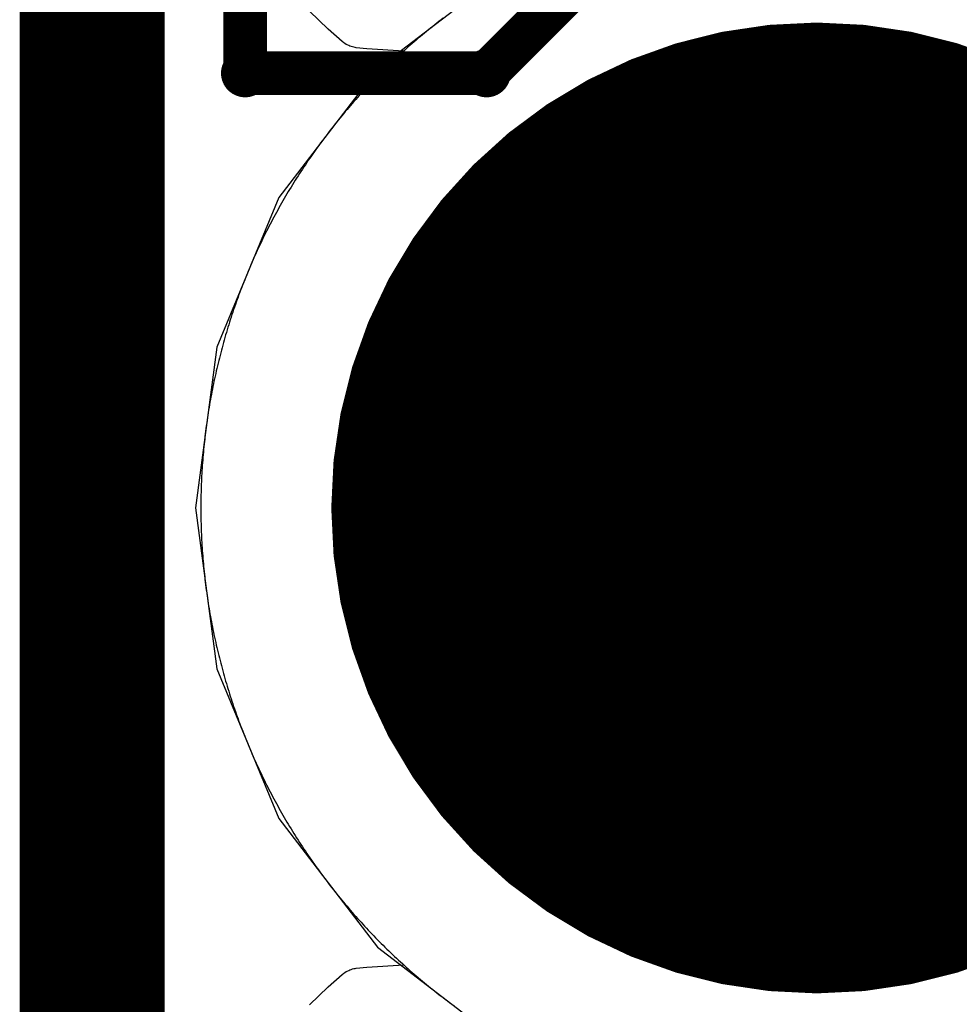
# Model space of a CAD drawing. Extents: x -1.5 to 9, y -3 to 5.
# Tile 95 of 256: x 0.495 to 0.5598, y 2.0657 to 2.1337. Entities that reach past the tile are written whole.
import ezdxf

# ---------------------------------------------------------------- set-up
doc = ezdxf.new("R2010")
doc.units = 0
doc.layers.get('0').update_dxf_attribs({"linetype": 'CONTINUOUS'})
for name, color, linetype in [('qfn16-30-34-a_copper_signal_1', 1, 'CONTINUOUS'), ('qfn16-30-34-a_copper_signal_2', 1, 'CONTINUOUS'), ('qfn16-30-34-a_copper_signal_bot', 5, 'CONTINUOUS'), ('qfn16-30-34-a_copper_signal_top', 1, 'CONTINUOUS'), ('qfn16-30-34-a_drawing_1', 1, 'CONTINUOUS'), ('qfn16-30-34-a_drillmap_1', 1, 'CONTINUOUS'), ('qfn16-30-34-a_pth_drill', 1, 'CONTINUOUS'), ('qfn16-30-34-a_soldermask_bot', 1, 'CONTINUOUS'), ('qfn16-30-34-a_soldermask_top', 1, 'CONTINUOUS')]:
    doc.layers.add(name, color=color, linetype=linetype)

# ---------------------------------------------------------------- blocks, each defined once
blk = doc.blocks.new('D24')
at = {"const_width": 0.0325}
blk.add_lwpolyline([(-0.01625, 0, 1), (0.01625, 0, 1)], format="xyb", close=True, dxfattribs=at)
blk = doc.blocks.new('D38')
at = {"const_width": 0.0335}
blk.add_lwpolyline([(-0.01675, 0, 1), (0.01675, 0, 1)], format="xyb", close=True, dxfattribs=at)
blk = doc.blocks.new('D60')
at = {"const_width": 0.0225}
blk.add_lwpolyline([(-0.01125, 0, 1), (0.01125, 0, 1)], format="xyb", close=True, dxfattribs=at)
blk = doc.blocks.new('D69')
at = {"const_width": 0.001667}
blk.add_lwpolyline([(-0.000833, 0, 1), (0.000833, 0, 1)], format="xyb", close=True, dxfattribs=at)
blk = doc.blocks.new('D44')
at = {"const_width": 0.0025}
blk.add_lwpolyline([(-0.00125, 0, 1), (0.00125, 0, 1)], format="xyb", close=True, dxfattribs=at)

msp = doc.modelspace()

# ---------------------------------------------------------------- linework, layer by layer
at = {"layer": 'qfn16-30-34-a_copper_signal_1', "color": 1}
msp.add_lwpolyline([(0.524225, 2.133792), (0.524079, 2.13368), (0.523934, 2.133568), (0.523789, 2.133455), (0.523645, 2.133342), (0.523502, 2.133228), (0.523359, 2.133113), (0.523216, 2.132998), (0.523074, 2.132882), (0.522932, 2.132765), (0.522791, 2.132648), (0.52265, 2.132531), (0.52251, 2.132412), (0.52237, 2.132293), (0.522231, 2.132174), (0.522093, 2.132054), (0.521955, 2.131933), (0.521817, 2.131812), (0.52168, 2.13169), (0.521544, 2.131567), (0.521408, 2.131444), (0.521272, 2.13132), (0.521137, 2.131196), (0.521003, 2.131071), (0.520869, 2.130946), (0.520736, 2.13082), (0.520603, 2.130693), (0.520471, 2.130566), (0.52034, 2.130439), (0.520208, 2.13031), (0.520078, 2.130181), (0.519948, 2.130052), (0.519818, 2.129922), (0.51969, 2.129791), (0.519561, 2.12966), (0.519434, 2.129529), (0.519307, 2.129397), (0.51918, 2.129264), (0.519054, 2.129131), (0.518928, 2.128997), (0.518804, 2.128863), (0.518679, 2.128728), (0.518556, 2.128592), (0.518433, 2.128456), (0.51831, 2.12832), (0.518188, 2.128183), (0.518067, 2.128045), (0.517946, 2.127907), (0.517826, 2.127769), (0.517707, 2.127629), (0.517588, 2.12749), (0.517469, 2.12735), (0.517351, 2.127209), (0.517234, 2.127068), (0.517118, 2.126926), (0.517002, 2.126784), (0.516887, 2.126641), (0.516772, 2.126498), (0.516658, 2.126355), (0.516545, 2.126211), (0.516432, 2.126066), (0.51632, 2.125921), (0.516208, 2.125775), (0.516097, 2.125629), (0.515987, 2.125483), (0.515877, 2.125336), (0.515768, 2.125188), (0.51566, 2.12504), (0.515552, 2.124892), (0.515445, 2.124743), (0.515339, 2.124593), (0.515233, 2.124444), (0.515128, 2.124293), (0.515023, 2.124143), (0.514919, 2.123992), (0.514816, 2.12384), (0.514713, 2.123688), (0.514612, 2.123535), (0.51451, 2.123383), (0.51441, 2.123229), (0.51431, 2.123075), (0.514211, 2.122921), (0.514112, 2.122766), (0.514014, 2.122611), (0.513917, 2.122456), (0.51382, 2.1223), (0.513724, 2.122144), (0.513629, 2.121987), (0.513535, 2.12183), (0.513441, 2.121672), (0.513348, 2.121514), (0.513255, 2.121356), (0.513163, 2.121197), (0.513072, 2.121038), (0.512982, 2.120878), (0.512892, 2.120718), (0.512803, 2.120558), (0.512715, 2.120397), (0.512627, 2.120236), (0.51254, 2.120075), (0.512454, 2.119913), (0.512368, 2.119751), (0.512283, 2.119588), (0.512199, 2.119425), (0.512115, 2.119262), (0.512033, 2.119098), (0.511951, 2.118934), (0.511869, 2.11877), (0.511789, 2.118605), (0.511709, 2.11844), (0.51163, 2.118275), (0.511551, 2.118109), (0.511473, 2.117943), (0.511396, 2.117776), (0.51132, 2.11761), (0.511244, 2.117443), (0.511169, 2.117275), (0.511095, 2.117107), (0.511022, 2.116939), (0.510949, 2.116771), (0.510877, 2.116602), (0.510806, 2.116433), (0.510735, 2.116264), (0.510665, 2.116094), (0.510596, 2.115925), (0.510528, 2.115754), (0.51046, 2.115584), (0.510393, 2.115413), (0.510327, 2.115242), (0.510262, 2.115071), (0.510197, 2.114899), (0.510133, 2.114727), (0.51007, 2.114555), (0.510007, 2.114383), (0.509946, 2.11421), (0.509885, 2.114037), (0.509825, 2.113864), (0.509765, 2.11369), (0.509707, 2.113516), (0.509649, 2.113342), (0.509591, 2.113168), (0.509535, 2.112994), (0.509479, 2.112819), (0.509424, 2.112644), (0.50937, 2.112469), (0.509317, 2.112293), (0.509264, 2.112117), (0.509212, 2.111942), (0.509161, 2.111765), (0.509111, 2.111589), (0.509061, 2.111412), (0.509012, 2.111236), (0.508964, 2.111059), (0.508917, 2.110882), (0.50887, 2.110704), (0.508824, 2.110527), (0.508779, 2.110349), (0.508735, 2.110171), (0.508691, 2.109993), (0.508649, 2.109814), (0.508607, 2.109636), (0.508565, 2.109457), (0.508525, 2.109278), (0.508485, 2.109099), (0.508447, 2.10892), (0.508408, 2.10874), (0.508371, 2.108561), (0.508334, 2.108381), (0.508299, 2.108201), (0.508264, 2.108021), (0.508229, 2.107841), (0.508196, 2.107661), (0.508163, 2.10748), (0.508132, 2.1073), (0.5081, 2.107119), (0.50807, 2.106938), (0.508041, 2.106757), (0.508012, 2.106576), (0.507984, 2.106395), (0.507957, 2.106213), (0.50793, 2.106032), (0.507904, 2.10585), (0.50788, 2.105669), (0.507856, 2.105487), (0.507832, 2.105305), (0.50781, 2.105123), (0.507788, 2.104941), (0.507767, 2.104758), (0.507747, 2.104576), (0.507728, 2.104394), (0.507709, 2.104211), (0.507691, 2.104029), (0.507674, 2.103846), (0.507658, 2.103663), (0.507643, 2.103481), (0.507628, 2.103298), (0.507614, 2.103115), (0.507601, 2.102932), (0.507589, 2.102749), (0.507577, 2.102566), (0.507567, 2.102383), (0.507557, 2.1022), (0.507548, 2.102017), (0.507539, 2.101833), (0.507532, 2.10165), (0.507525, 2.101467), (0.507519, 2.101284), (0.507514, 2.1011), (0.50751, 2.100917), (0.507506, 2.100733), (0.507503, 2.10055), (0.507502, 2.100367), (0.5075, 2.100183), (0.5075, 2.1), (0.5075, 2.099816), (0.507502, 2.099633), (0.507503, 2.09945), (0.507506, 2.099266), (0.50751, 2.099083), (0.507514, 2.0989), (0.507519, 2.098716), (0.507525, 2.098533), (0.507532, 2.09835), (0.507539, 2.098166), (0.507548, 2.097983), (0.507557, 2.0978), (0.507567, 2.097617), (0.507577, 2.097434), (0.507589, 2.097251), (0.507601, 2.097068), (0.507614, 2.096885), (0.507628, 2.096702), (0.507643, 2.096519), (0.507658, 2.096336), (0.507674, 2.096154), (0.507691, 2.095971), (0.507709, 2.095789), (0.507728, 2.095606), (0.507747, 2.095424), (0.507767, 2.095241), (0.507788, 2.095059), (0.50781, 2.094877), (0.507832, 2.094695), (0.507856, 2.094513), (0.50788, 2.094331), (0.507904, 2.09415), (0.50793, 2.093968), (0.507957, 2.093787), (0.507984, 2.093605), (0.508012, 2.093424), (0.508041, 2.093243), (0.50807, 2.093062), (0.5081, 2.092881), (0.508132, 2.0927), (0.508163, 2.092519), (0.508196, 2.092339), (0.508229, 2.092159), (0.508264, 2.091979), (0.508299, 2.091798), (0.508334, 2.091619), (0.508371, 2.091439), (0.508408, 2.091259), (0.508447, 2.09108), (0.508485, 2.090901), (0.508525, 2.090722), (0.508565, 2.090543), (0.508607, 2.090364), (0.508649, 2.090186), (0.508691, 2.090007), (0.508735, 2.089829), (0.508779, 2.089651), (0.508824, 2.089473), (0.50887, 2.089296), (0.508917, 2.089118), (0.508964, 2.088941), (0.509012, 2.088764), (0.509061, 2.088587), (0.509111, 2.088411), (0.509161, 2.088234), (0.509212, 2.088058), (0.509264, 2.087882), (0.509317, 2.087707), (0.50937, 2.087531), (0.509424, 2.087356), (0.509479, 2.087181), (0.509535, 2.087006), (0.509591, 2.086832), (0.509649, 2.086657), (0.509707, 2.086483), (0.509765, 2.08631), (0.509825, 2.086136), (0.509885, 2.085963), (0.509946, 2.08579), (0.510007, 2.085617), (0.51007, 2.085445), (0.510133, 2.085273), (0.510197, 2.085101), (0.510262, 2.084929), (0.510327, 2.084758), (0.510393, 2.084587), (0.51046, 2.084416), (0.510528, 2.084245), (0.510596, 2.084075), (0.510665, 2.083905), (0.510735, 2.083736), (0.510806, 2.083566), (0.510877, 2.083398), (0.510949, 2.083229), (0.511022, 2.083061), (0.511095, 2.082892), (0.511169, 2.082725), (0.511244, 2.082557), (0.51132, 2.08239), (0.511396, 2.082224), (0.511473, 2.082057), (0.511551, 2.081891), (0.51163, 2.081725), (0.511709, 2.08156), (0.511789, 2.081395), (0.511869, 2.08123), (0.511951, 2.081066), (0.512033, 2.080902), (0.512115, 2.080738), (0.512199, 2.080575), (0.512283, 2.080412), (0.512368, 2.080249), (0.512454, 2.080087), (0.51254, 2.079925), (0.512627, 2.079764), (0.512715, 2.079602), (0.512803, 2.079442), (0.512892, 2.079282), (0.512982, 2.079122), (0.513072, 2.078962), (0.513163, 2.078803), (0.513255, 2.078644), (0.513348, 2.078486), (0.513441, 2.078328), (0.513535, 2.07817), (0.513629, 2.078013), (0.513724, 2.077856), (0.51382, 2.0777), (0.513917, 2.077544), (0.514014, 2.077389), (0.514112, 2.077233), (0.514211, 2.077079), (0.51431, 2.076925), (0.51441, 2.076771), (0.51451, 2.076617), (0.514612, 2.076464), (0.514713, 2.076312), (0.514816, 2.07616), (0.514919, 2.076008), (0.515023, 2.075857), (0.515128, 2.075706), (0.515233, 2.075556), (0.515339, 2.075406), (0.515445, 2.075257), (0.515552, 2.075108), (0.51566, 2.07496), (0.515768, 2.074812), (0.515877, 2.074664), (0.515987, 2.074517), (0.516097, 2.074371), (0.516208, 2.074225), (0.51632, 2.074079), (0.516432, 2.073934), (0.516545, 2.073789), (0.516658, 2.073645), (0.516772, 2.073501), (0.516887, 2.073358), (0.517002, 2.073216), (0.517118, 2.073074), (0.517234, 2.072932), (0.517351, 2.072791), (0.517469, 2.07265), (0.517588, 2.07251), (0.517707, 2.07237), (0.517826, 2.072231), (0.517946, 2.072093), (0.518067, 2.071955), (0.518188, 2.071817), (0.51831, 2.07168), (0.518433, 2.071544), (0.518556, 2.071408), (0.518679, 2.071272), (0.518804, 2.071137), (0.518928, 2.071003), (0.519054, 2.070869), (0.51918, 2.070736), (0.519307, 2.070603), (0.519434, 2.070471), (0.519561, 2.070339), (0.51969, 2.070208), (0.519818, 2.070078), (0.519948, 2.069948), (0.520078, 2.069818), (0.520208, 2.069689), (0.52034, 2.069561), (0.520471, 2.069434), (0.520603, 2.069306), (0.520736, 2.06918), (0.520869, 2.069054), (0.521003, 2.068928), (0.521137, 2.068804), (0.521272, 2.068679), (0.521408, 2.068556), (0.521544, 2.068432), (0.52168, 2.06831), (0.521817, 2.068188), (0.521955, 2.068067), (0.522093, 2.067946), (0.522231, 2.067826), (0.52237, 2.067706), (0.52251, 2.067588), (0.52265, 2.067469), (0.522791, 2.067351), (0.522932, 2.067234), (0.523074, 2.067118), (0.523216, 2.067002), (0.523359, 2.066887), (0.523502, 2.066772), (0.523645, 2.066658), (0.523789, 2.066544), (0.523934, 2.066432), (0.524079, 2.06632), (0.524225, 2.066208), (0.524371, 2.066097), (0.524517, 2.065987), (0.524664, 2.065877), (0.524812, 2.065768), (0.52496, 2.06566)], dxfattribs=at)
at = {"layer": 'qfn16-30-34-a_copper_signal_2', "color": 1}
msp.add_lwpolyline([(0.524225, 2.133792), (0.524079, 2.13368), (0.523934, 2.133568), (0.523789, 2.133455), (0.523645, 2.133342), (0.523502, 2.133228), (0.523359, 2.133113), (0.523216, 2.132998), (0.523074, 2.132882), (0.522932, 2.132765), (0.522791, 2.132648), (0.52265, 2.132531), (0.52251, 2.132412), (0.52237, 2.132293), (0.522231, 2.132174), (0.522093, 2.132054), (0.521955, 2.131933), (0.521817, 2.131812), (0.52168, 2.13169), (0.521544, 2.131567), (0.521408, 2.131444), (0.521272, 2.13132), (0.521137, 2.131196), (0.521003, 2.131071), (0.520869, 2.130946), (0.520736, 2.13082), (0.520603, 2.130693), (0.520471, 2.130566), (0.52034, 2.130439), (0.520208, 2.13031), (0.520078, 2.130181), (0.519948, 2.130052), (0.519818, 2.129922), (0.51969, 2.129791), (0.519561, 2.12966), (0.519434, 2.129529), (0.519307, 2.129397), (0.51918, 2.129264), (0.519054, 2.129131), (0.518928, 2.128997), (0.518804, 2.128863), (0.518679, 2.128728), (0.518556, 2.128592), (0.518433, 2.128456), (0.51831, 2.12832), (0.518188, 2.128183), (0.518067, 2.128045), (0.517946, 2.127907), (0.517826, 2.127769), (0.517707, 2.127629), (0.517588, 2.12749), (0.517469, 2.12735), (0.517351, 2.127209), (0.517234, 2.127068), (0.517118, 2.126926), (0.517002, 2.126784), (0.516887, 2.126641), (0.516772, 2.126498), (0.516658, 2.126355), (0.516545, 2.126211), (0.516432, 2.126066), (0.51632, 2.125921), (0.516208, 2.125775), (0.516097, 2.125629), (0.515987, 2.125483), (0.515877, 2.125336), (0.515768, 2.125188), (0.51566, 2.12504), (0.515552, 2.124892), (0.515445, 2.124743), (0.515339, 2.124593), (0.515233, 2.124444), (0.515128, 2.124293), (0.515023, 2.124143), (0.514919, 2.123992), (0.514816, 2.12384), (0.514713, 2.123688), (0.514612, 2.123535), (0.51451, 2.123383), (0.51441, 2.123229), (0.51431, 2.123075), (0.514211, 2.122921), (0.514112, 2.122766), (0.514014, 2.122611), (0.513917, 2.122456), (0.51382, 2.1223), (0.513724, 2.122144), (0.513629, 2.121987), (0.513535, 2.12183), (0.513441, 2.121672), (0.513348, 2.121514), (0.513255, 2.121356), (0.513163, 2.121197), (0.513072, 2.121038), (0.512982, 2.120878), (0.512892, 2.120718), (0.512803, 2.120558), (0.512715, 2.120397), (0.512627, 2.120236), (0.51254, 2.120075), (0.512454, 2.119913), (0.512368, 2.119751), (0.512283, 2.119588), (0.512199, 2.119425), (0.512115, 2.119262), (0.512033, 2.119098), (0.511951, 2.118934), (0.511869, 2.11877), (0.511789, 2.118605), (0.511709, 2.11844), (0.51163, 2.118275), (0.511551, 2.118109), (0.511473, 2.117943), (0.511396, 2.117776), (0.51132, 2.11761), (0.511244, 2.117443), (0.511169, 2.117275), (0.511095, 2.117107), (0.511022, 2.116939), (0.510949, 2.116771), (0.510877, 2.116602), (0.510806, 2.116433), (0.510735, 2.116264), (0.510665, 2.116094), (0.510596, 2.115925), (0.510528, 2.115754), (0.51046, 2.115584), (0.510393, 2.115413), (0.510327, 2.115242), (0.510262, 2.115071), (0.510197, 2.114899), (0.510133, 2.114727), (0.51007, 2.114555), (0.510007, 2.114383), (0.509946, 2.11421), (0.509885, 2.114037), (0.509825, 2.113864), (0.509765, 2.11369), (0.509707, 2.113516), (0.509649, 2.113342), (0.509591, 2.113168), (0.509535, 2.112994), (0.509479, 2.112819), (0.509424, 2.112644), (0.50937, 2.112469), (0.509317, 2.112293), (0.509264, 2.112117), (0.509212, 2.111942), (0.509161, 2.111765), (0.509111, 2.111589), (0.509061, 2.111412), (0.509012, 2.111236), (0.508964, 2.111059), (0.508917, 2.110882), (0.50887, 2.110704), (0.508824, 2.110527), (0.508779, 2.110349), (0.508735, 2.110171), (0.508691, 2.109993), (0.508649, 2.109814), (0.508607, 2.109636), (0.508565, 2.109457), (0.508525, 2.109278), (0.508485, 2.109099), (0.508447, 2.10892), (0.508408, 2.10874), (0.508371, 2.108561), (0.508334, 2.108381), (0.508299, 2.108201), (0.508264, 2.108021), (0.508229, 2.107841), (0.508196, 2.107661), (0.508163, 2.10748), (0.508132, 2.1073), (0.5081, 2.107119), (0.50807, 2.106938), (0.508041, 2.106757), (0.508012, 2.106576), (0.507984, 2.106395), (0.507957, 2.106213), (0.50793, 2.106032), (0.507904, 2.10585), (0.50788, 2.105669), (0.507856, 2.105487), (0.507832, 2.105305), (0.50781, 2.105123), (0.507788, 2.104941), (0.507767, 2.104758), (0.507747, 2.104576), (0.507728, 2.104394), (0.507709, 2.104211), (0.507691, 2.104029), (0.507674, 2.103846), (0.507658, 2.103663), (0.507643, 2.103481), (0.507628, 2.103298), (0.507614, 2.103115), (0.507601, 2.102932), (0.507589, 2.102749), (0.507577, 2.102566), (0.507567, 2.102383), (0.507557, 2.1022), (0.507548, 2.102017), (0.507539, 2.101833), (0.507532, 2.10165), (0.507525, 2.101467), (0.507519, 2.101284), (0.507514, 2.1011), (0.50751, 2.100917), (0.507506, 2.100733), (0.507503, 2.10055), (0.507502, 2.100367), (0.5075, 2.100183), (0.5075, 2.1), (0.5075, 2.099816), (0.507502, 2.099633), (0.507503, 2.09945), (0.507506, 2.099266), (0.50751, 2.099083), (0.507514, 2.0989), (0.507519, 2.098716), (0.507525, 2.098533), (0.507532, 2.09835), (0.507539, 2.098166), (0.507548, 2.097983), (0.507557, 2.0978), (0.507567, 2.097617), (0.507577, 2.097434), (0.507589, 2.097251), (0.507601, 2.097068), (0.507614, 2.096885), (0.507628, 2.096702), (0.507643, 2.096519), (0.507658, 2.096336), (0.507674, 2.096154), (0.507691, 2.095971), (0.507709, 2.095789), (0.507728, 2.095606), (0.507747, 2.095424), (0.507767, 2.095241), (0.507788, 2.095059), (0.50781, 2.094877), (0.507832, 2.094695), (0.507856, 2.094513), (0.50788, 2.094331), (0.507904, 2.09415), (0.50793, 2.093968), (0.507957, 2.093787), (0.507984, 2.093605), (0.508012, 2.093424), (0.508041, 2.093243), (0.50807, 2.093062), (0.5081, 2.092881), (0.508132, 2.0927), (0.508163, 2.092519), (0.508196, 2.092339), (0.508229, 2.092159), (0.508264, 2.091979), (0.508299, 2.091798), (0.508334, 2.091619), (0.508371, 2.091439), (0.508408, 2.091259), (0.508447, 2.09108), (0.508485, 2.090901), (0.508525, 2.090722), (0.508565, 2.090543), (0.508607, 2.090364), (0.508649, 2.090186), (0.508691, 2.090007), (0.508735, 2.089829), (0.508779, 2.089651), (0.508824, 2.089473), (0.50887, 2.089296), (0.508917, 2.089118), (0.508964, 2.088941), (0.509012, 2.088764), (0.509061, 2.088587), (0.509111, 2.088411), (0.509161, 2.088234), (0.509212, 2.088058), (0.509264, 2.087882), (0.509317, 2.087707), (0.50937, 2.087531), (0.509424, 2.087356), (0.509479, 2.087181), (0.509535, 2.087006), (0.509591, 2.086832), (0.509649, 2.086657), (0.509707, 2.086483), (0.509765, 2.08631), (0.509825, 2.086136), (0.509885, 2.085963), (0.509946, 2.08579), (0.510007, 2.085617), (0.51007, 2.085445), (0.510133, 2.085273), (0.510197, 2.085101), (0.510262, 2.084929), (0.510327, 2.084758), (0.510393, 2.084587), (0.51046, 2.084416), (0.510528, 2.084245), (0.510596, 2.084075), (0.510665, 2.083905), (0.510735, 2.083736), (0.510806, 2.083566), (0.510877, 2.083398), (0.510949, 2.083229), (0.511022, 2.083061), (0.511095, 2.082892), (0.511169, 2.082725), (0.511244, 2.082557), (0.51132, 2.08239), (0.511396, 2.082224), (0.511473, 2.082057), (0.511551, 2.081891), (0.51163, 2.081725), (0.511709, 2.08156), (0.511789, 2.081395), (0.511869, 2.08123), (0.511951, 2.081066), (0.512033, 2.080902), (0.512115, 2.080738), (0.512199, 2.080575), (0.512283, 2.080412), (0.512368, 2.080249), (0.512454, 2.080087), (0.51254, 2.079925), (0.512627, 2.079764), (0.512715, 2.079602), (0.512803, 2.079442), (0.512892, 2.079282), (0.512982, 2.079122), (0.513072, 2.078962), (0.513163, 2.078803), (0.513255, 2.078644), (0.513348, 2.078486), (0.513441, 2.078328), (0.513535, 2.07817), (0.513629, 2.078013), (0.513724, 2.077856), (0.51382, 2.0777), (0.513917, 2.077544), (0.514014, 2.077389), (0.514112, 2.077233), (0.514211, 2.077079), (0.51431, 2.076925), (0.51441, 2.076771), (0.51451, 2.076617), (0.514612, 2.076464), (0.514713, 2.076312), (0.514816, 2.07616), (0.514919, 2.076008), (0.515023, 2.075857), (0.515128, 2.075706), (0.515233, 2.075556), (0.515339, 2.075406), (0.515445, 2.075257), (0.515552, 2.075108), (0.51566, 2.07496), (0.515768, 2.074812), (0.515877, 2.074664), (0.515987, 2.074517), (0.516097, 2.074371), (0.516208, 2.074225), (0.51632, 2.074079), (0.516432, 2.073934), (0.516545, 2.073789), (0.516658, 2.073645), (0.516772, 2.073501), (0.516887, 2.073358), (0.517002, 2.073216), (0.517118, 2.073074), (0.517234, 2.072932), (0.517351, 2.072791), (0.517469, 2.07265), (0.517588, 2.07251), (0.517707, 2.07237), (0.517826, 2.072231), (0.517946, 2.072093), (0.518067, 2.071955), (0.518188, 2.071817), (0.51831, 2.07168), (0.518433, 2.071544), (0.518556, 2.071408), (0.518679, 2.071272), (0.518804, 2.071137), (0.518928, 2.071003), (0.519054, 2.070869), (0.51918, 2.070736), (0.519307, 2.070603), (0.519434, 2.070471), (0.519561, 2.070339), (0.51969, 2.070208), (0.519818, 2.070078), (0.519948, 2.069948), (0.520078, 2.069818), (0.520208, 2.069689), (0.52034, 2.069561), (0.520471, 2.069434), (0.520603, 2.069306), (0.520736, 2.06918), (0.520869, 2.069054), (0.521003, 2.068928), (0.521137, 2.068804), (0.521272, 2.068679), (0.521408, 2.068556), (0.521544, 2.068432), (0.52168, 2.06831), (0.521817, 2.068188), (0.521955, 2.068067), (0.522093, 2.067946), (0.522231, 2.067826), (0.52237, 2.067706), (0.52251, 2.067588), (0.52265, 2.067469), (0.522791, 2.067351), (0.522932, 2.067234), (0.523074, 2.067118), (0.523216, 2.067002), (0.523359, 2.066887), (0.523502, 2.066772), (0.523645, 2.066658), (0.523789, 2.066544), (0.523934, 2.066432), (0.524079, 2.06632), (0.524225, 2.066208), (0.524371, 2.066097), (0.524517, 2.065987), (0.524664, 2.065877), (0.524812, 2.065768), (0.52496, 2.06566)], dxfattribs=at)
at = {"layer": 'qfn16-30-34-a_copper_signal_bot', "color": 5}
msp.add_lwpolyline([(0.528567, 2.137124), (0.519689, 2.130311), (0.512876, 2.121433), (0.508594, 2.111095), (0.507133, 2.1), (0.508594, 2.088905), (0.512876, 2.078566), (0.519689, 2.069689), (0.528567, 2.062876), (0.538905, 2.058594), (0.55, 2.057133), (0.561095, 2.058594), (0.571433, 2.062876), (0.580311, 2.069689), (0.587124, 2.078566), (0.591406, 2.088905), (0.592867, 2.1), (0.591406, 2.111095), (0.587124, 2.121433), (0.580311, 2.130311), (0.571433, 2.137124)], dxfattribs=at)
at = {"layer": 'qfn16-30-34-a_copper_signal_top', "color": 1, "const_width": 0.01}
msp.add_lwpolyline([(0.5, 3.265), (0.5, 2.025)], dxfattribs=at)
at = {"layer": 'qfn16-30-34-a_copper_signal_top', "color": 1}
for points in [[(0.524225, 2.133792), (0.524079, 2.13368), (0.523934, 2.133568), (0.523789, 2.133455), (0.523645, 2.133342), (0.523502, 2.133228), (0.523359, 2.133113), (0.523216, 2.132998), (0.523074, 2.132882), (0.522932, 2.132765), (0.522791, 2.132648), (0.52265, 2.132531), (0.52251, 2.132412), (0.52237, 2.132293), (0.522231, 2.132174), (0.522093, 2.132054), (0.521955, 2.131933), (0.521817, 2.131812), (0.52168, 2.13169), (0.521544, 2.131567), (0.5215, 2.131528), (0.518958, 2.13169), (0.518228, 2.131764), (0.518153, 2.131775), (0.51806, 2.131793), (0.517969, 2.131815), (0.517874, 2.131843), (0.51779, 2.131874), (0.517704, 2.13191), (0.517605, 2.131958), (0.517539, 2.131994), (0.517433, 2.132061), (0.517367, 2.132108), (0.517261, 2.132192), (0.516295, 2.13305), (0.515, 2.134293)], [(0.515, 2.065707), (0.516295, 2.06695), (0.517261, 2.067807), (0.517367, 2.067892), (0.517433, 2.067939), (0.517539, 2.068006), (0.517605, 2.068042), (0.517704, 2.06809), (0.51779, 2.068126), (0.517874, 2.068156), (0.517969, 2.068185), (0.51806, 2.068207), (0.518153, 2.068225), (0.518228, 2.068236), (0.518958, 2.068309), (0.5215, 2.068472), (0.521544, 2.068432), (0.52168, 2.06831), (0.521817, 2.068188), (0.521955, 2.068067), (0.522093, 2.067946), (0.522231, 2.067826), (0.52237, 2.067706), (0.52251, 2.067588), (0.52265, 2.067469), (0.522791, 2.067351), (0.522932, 2.067234), (0.523074, 2.067118), (0.523216, 2.067002), (0.523359, 2.066887), (0.523502, 2.066772), (0.523645, 2.066658), (0.523789, 2.066544), (0.523934, 2.066432), (0.524079, 2.06632), (0.524225, 2.066208), (0.524371, 2.066097), (0.524517, 2.065987), (0.524664, 2.065877), (0.524812, 2.065768), (0.52496, 2.06566)]]:
    msp.add_lwpolyline(points, dxfattribs=at)
at = {"layer": 'qfn16-30-34-a_drawing_1', "color": 1, "const_width": 0.003}
for points in [[(0.510559, 2.163328), (0.510559, 2.130006)], [(0.527221, 2.130006), (0.532774, 2.135559)], [(0.510559, 2.130006), (0.527221, 2.130006)], [(0.557774, 2.113328), (0.546667, 2.113328)], [(0.546667, 2.113328), (0.552221, 2.113328)], [(0.552221, 2.113328), (0.552221, 2.085559)], [(0.541113, 2.080006), (0.535559, 2.085559)], [(0.552221, 2.085559), (0.546667, 2.080006)], [(0.546667, 2.080006), (0.541113, 2.080006)]]:
    msp.add_lwpolyline(points, dxfattribs=at)
at = {"layer": 'qfn16-30-34-a_drillmap_1', "color": 1, "const_width": 0.005}
for points in [[(0.55, 2.0775), (0.55, 2.1225)], [(0.5275, 2.1), (0.5725, 2.1)]]:
    msp.add_lwpolyline(points, dxfattribs=at)

# ---------------------------------------------------------------- block references
at = {"layer": 'qfn16-30-34-a_copper_signal_1'}
msp.add_blockref('D24', (0.55, 2.1), dxfattribs=at)
at = {"layer": 'qfn16-30-34-a_copper_signal_2'}
msp.add_blockref('D24', (0.55, 2.1), dxfattribs=at)
at = {"layer": 'qfn16-30-34-a_copper_signal_bot'}
msp.add_blockref('D24', (0.55, 2.1), dxfattribs=at)
at = {"layer": 'qfn16-30-34-a_copper_signal_top'}
msp.add_blockref('D24', (0.55, 2.1), dxfattribs=at)
at = {"layer": 'qfn16-30-34-a_drawing_1'}
for p in [(0.510559, 2.130006), (0.527221, 2.130006), (0.546667, 2.113328), (0.552221, 2.113328), (0.557774, 2.113328), (0.535559, 2.085559), (0.552221, 2.085559), (0.541113, 2.080006), (0.546667, 2.080006)]:
    msp.add_blockref('D69', p, dxfattribs=at)
at = {"layer": 'qfn16-30-34-a_drillmap_1'}
for p in [(0.55, 2.1225), (0.5275, 2.1), (0.55, 2.0775)]:
    msp.add_blockref('D44', p, dxfattribs=at)
at = {"layer": 'qfn16-30-34-a_pth_drill'}
msp.add_blockref('D60', (0.55, 2.1), dxfattribs=at)
at = {"layer": 'qfn16-30-34-a_soldermask_bot'}
msp.add_blockref('D38', (0.55, 2.1), dxfattribs=at)
at = {"layer": 'qfn16-30-34-a_soldermask_top'}
msp.add_blockref('D38', (0.55, 2.1), dxfattribs=at)

doc.saveas('drawing.dxf')
